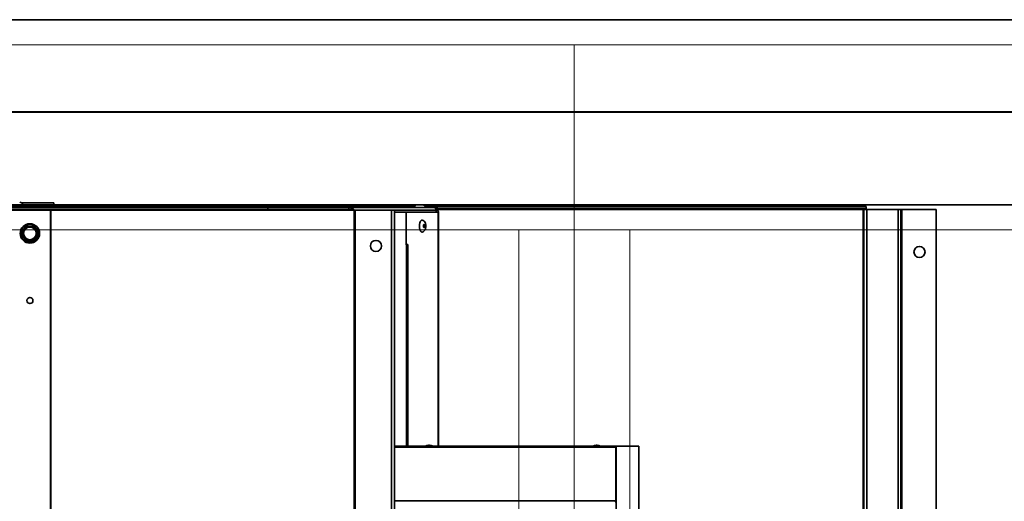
# Model space of a CAD drawing. Header units: millimetres. Extents: x 42175 to 97175, y 10092 to 468192.
# Tile 159 of 256: x 76848 to 77380, y 21817 to 22077. Entities that reach past the tile are written whole.
import ezdxf

# ---------------------------------------------------------------- set-up
doc = ezdxf.new("R2010")
doc.units = ezdxf.units.MM
doc.header["$XCLIPFRAME"] = 2
doc.linetypes.add('Dashed2cust', pattern=[50, 25, -25])
for name, color, linetype in [('AHU03-3-43409OBJ', 8, 'Continuous'), ('AHU03-3-73168OBJ', 8, 'Continuous'), ('AHU03-3-73169OBJ', 8, 'Continuous'), ('AHU03-3-73172OBJ', 8, 'Continuous'), ('AHU03-3-73173OBJ', 8, 'Continuous'), ('AHU03-3-73175OBJ', 8, 'Continuous'), ('AHU03-3-73206OBJ', 8, 'Continuous'), ('AHU03-3-73214OBJ', 8, 'Continuous'), ('AHU03-3-73218OBJ', 8, 'Continuous'), ('AHU03-3-73237OBJ', 8, 'Continuous'), ('DRILL_SCR_48X19OBJ', 8, 'Continuous'), ('FLUID-N1', 8, 'Continuous'), ('FLUID-N1-INS', 8, 'Continuous'), ('RIVET_32X8OBJ', 8, 'Continuous'), ('S_TAP_SCR_42X13OBJ', 8, 'Continuous')]:
    doc.layers.add(name, color=color, linetype=linetype)
picture_1 = doc.add_image_def('image2.bmp', size_in_pixel=(2333, 386))

msp = doc.modelspace()

# ---------------------------------------------------------------- linework, layer by layer
at = {"color": 8, "linetype": 'Dashed2cust', "lineweight": 35, "ltscale": 100}
for p, q in [((78910.98, 22077.35), (72970.98, 22077.35)), ((79642.98, 22077.35), (73336.98, 22077.35))]:
    msp.add_line(p, q, dxfattribs=at)
at = {"color": 8, "linetype": 'Continuous', "lineweight": 35, "ltscale": 100}
for p, q in [((77418.98, 22027.35), (75560.98, 22027.35)), ((77418.98, 22027.35), (75560.98, 22027.35)), ((77418.98, 21977.35), (75560.98, 21977.35)), ((77418.98, 21977.35), (75560.98, 21977.35))]:
    msp.add_line(p, q, dxfattribs=at)
at = {"color": 8, "linetype": 'Continuous', "lineweight": 35, "ltscale": 100, "flags": 128}
msp.add_lwpolyline([(72970.9, 22027.35), (79642.98, 22027.35), (79642.98, 21046.35), (72970.9, 21046.35)], close=True, dxfattribs=at)
at = {"layer": 'AHU03-3-43409OBJ', "color": 8, "linetype": 'Continuous', "lineweight": 35, "ltscale": 100}
for p, q in [((77050.83, 21846.85), (77169.87, 21846.85)), ((77050.83, 21846.35), (77170.33, 21846.35)), ((77170.33, 21846.35), (77170.33, 21817.35)), ((77050.83, 21817.35), (77170.33, 21817.35))]:
    msp.add_line(p, q, dxfattribs=at)
at = {"layer": 'AHU03-3-43409OBJ', "color": 8, "linetype": 'Continuous', "lineweight": 35, "ltscale": 100, "flags": 128}
for points in [[(77169.99, 21846.83), (77169.87, 21846.85)], [(77170.33, 21846.35), (77170.23, 21846.65), (77169.99, 21846.83)], [(77169.87, 21816.85), (77170.19, 21816.99), (77170.33, 21817.35)]]:
    msp.add_lwpolyline(points, dxfattribs=at)
at = {"layer": 'AHU03-3-73168OBJ', "color": 8, "linetype": 'Continuous', "lineweight": 35, "ltscale": 100}
for p, q in [((77057.13, 21973.35), (77074.56, 21973.35)), ((77057.23, 21955.85), (77057.23, 21973.35)), ((77074.42, 21973.35), (77074.42, 21846.85)), ((77074.56, 21973.35), (77074.56, 21846.85)), ((77057.13, 21955.85), (77058.08, 21955.85)), ((77057.17, 21955.6), (77057.17, 21955.85)), ((77058.08, 21846.85), (77058.08, 21955.85))]:
    msp.add_line(p, q, dxfattribs=at)
for radius, end in [(1.5, 80.8785), (0.5, 51.5567)]:
    msp.add_arc((77073.06, 21973.35), radius, 0, end, dxfattribs=at)
at = {"layer": 'AHU03-3-73169OBJ', "color": 8, "linetype": 'Continuous', "lineweight": 35, "ltscale": 100}
msp.add_line((76864.49, 21974.35), (76864.49, 21974.83), dxfattribs=at)
at = {"layer": 'AHU03-3-73172OBJ', "color": 8, "linetype": 'Continuous', "lineweight": 35, "ltscale": 100}
for p, q in [((77026.2, 21975.85), (77073.98, 21975.85)), ((77073.98, 21975.85), (77073.98, 21974.85)), ((77073.37, 21974.35), (77050.83, 21974.35)), ((77073.29, 21974.85), (77073.98, 21974.85)), ((77073.37, 21974.35), (77073.37, 21973.35))]:
    msp.add_line(p, q, dxfattribs=at)
at = {"layer": 'AHU03-3-73172OBJ', "color": 8, "linetype": 'Continuous', "lineweight": 35, "ltscale": 100, "flags": 128}
for points in [[(77072.01, 21975.85), (77072.42, 21975.77), (77072.8, 21975.57), (77073.1, 21975.25), (77073.29, 21974.85)], [(76864.76, 21974.8), (76864.88, 21974.7)], [(76864.94, 21974.62), (76865.01, 21974.45)]]:
    msp.add_lwpolyline(points, dxfattribs=at)
at = {"layer": 'AHU03-3-73172OBJ', "color": 8, "linetype": 'Continuous', "lineweight": 35, "ltscale": 100}
for centre, radius, start, end in [((76864.51, 21974.37), 0.495, 31.1748, 42.1112), ((76864.46, 21974.35), 0.551, 0.0348, 10.4529), ((76864.27, 21974.35), 1.65, 0.0122, 6.2142), ((77071.74, 21974.35), 1.63, 8.2599, 17.7474), ((77071.72, 21974.35), 1.65, 0.0182, 8.2945)]:
    msp.add_arc(centre, radius, start, end, dxfattribs=at)
at = {"layer": 'AHU03-3-73173OBJ', "color": 8, "linetype": 'Continuous', "lineweight": 35, "ltscale": 100}
for p, q in [((77057.13, 21973.35), (77050.83, 21973.35)), ((77057.13, 21973.35), (77057.13, 21955.6)), ((77057.48, 21955.6), (77057.13, 21955.6)), ((77057.34, 21846.85), (77057.34, 21955.6)), ((77057.48, 21846.85), (77057.48, 21955.6))]:
    msp.add_line(p, q, dxfattribs=at)
at = {"layer": 'AHU03-3-73175OBJ', "color": 8, "linetype": 'Continuous', "lineweight": 35, "ltscale": 100}
for p, q in [((76965.98, 21977.35), (76167.98, 21977.35)), ((76957.98, 21976.35), (76840.03, 21976.35)), ((76957.98, 21976.35), (76957.98, 21977.35)), ((76965.98, 21976.35), (76965.98, 21977.35))]:
    msp.add_line(p, q, dxfattribs=at)
at = {"layer": 'AHU03-3-73206OBJ', "color": 8, "linetype": 'Continuous', "lineweight": 35, "ltscale": 100}
for q in [(76849.59, 21978.35), (76866.98, 21977.35)]:
    msp.add_line((76866.98, 21978.35), q, dxfattribs=at)
at = {"layer": 'AHU03-3-73214OBJ', "color": 8, "linetype": 'Continuous', "lineweight": 35, "ltscale": 100}
for p, q in [((77026.2, 21975.85), (76843.98, 21975.85)), ((76982.43, 21975.85), (76982.43, 21974.85)), ((77026.2, 21975.85), (77026.2, 21974.85)), ((77028.52, 21975.2), (77028.18, 21974.63)), ((77026.2, 21974.85), (76843.98, 21974.85)), ((76843.98, 21974.35), (77050.83, 21974.35)), ((76865.15, 21974.35), (76865.15, 21095.85)), ((76865.36, 21974.35), (76865.36, 21095.85)), ((77029.03, 21095.85), (77029.03, 21974.35)), ((77029.66, 21095.85), (77029.66, 21974.35)), ((77049.33, 21095.85), (77049.33, 21974.35)), ((77050.83, 21095.85), (77050.83, 21974.35))]:
    msp.add_line(p, q, dxfattribs=at)
at = {"layer": 'AHU03-3-73214OBJ', "color": 8, "linetype": 'Continuous', "lineweight": 35, "ltscale": 100, "flags": 128}
for points in [[(77026.2, 21975.85), (77027.11, 21975.75), (77027.97, 21975.47), (77028.52, 21975.2)], [(77028.52, 21975.2), (77029.31, 21974.5)], [(76865.68, 21974.6), (76866.06, 21974.48)], [(76866.06, 21974.48), (76866.42, 21974.35)], [(77026.2, 21974.85), (77027.85, 21974.69)], [(77028.18, 21974.63), (77028.61, 21974.49)], [(77028.61, 21974.49), (77029.03, 21974.35)]]:
    msp.add_lwpolyline(points, dxfattribs=at)
at = {"layer": 'AHU03-3-73214OBJ', "color": 8, "linetype": 'Continuous', "lineweight": 35, "ltscale": 100}
for centre, radius in [((77040.83, 21955.1), 3), ((76853.98, 21925.6), 1.65)]:
    msp.add_circle(centre, radius, dxfattribs=at)
for centre, radius, start, end in [((76863.69, 21967.9), 6.98, 73.4489, 76.7483), ((77025.71, 21962.83), 12.06, 78.1956, 79.7501), ((77023.47, 21968.95), 8.06, 42.0854, 43.5419)]:
    msp.add_arc(centre, radius, start, end, dxfattribs=at)
at = {"layer": 'AHU03-3-73218OBJ', "color": 8, "linetype": 'Continuous', "lineweight": 35, "ltscale": 100}
for p, q in [((76955.37, 21976.39), (77061.56, 21976.39)), ((76955.37, 21976.35), (76955.37, 21975.85)), ((77067.6, 21976.39), (77305.61, 21976.39)), ((77073.98, 21975.39), (77305.61, 21975.39)), ((77303.87, 21975.36), (77073.98, 21975.36)), ((77305.61, 21975.36), (77303.87, 21975.36)), ((77305.61, 21976.39), (77305.61, 21975.39)), ((77305.61, 21975.39), (77305.61, 21975.36)), ((77303.96, 21974.86), (77073.98, 21974.86)), ((77303.96, 21974.86), (77303.96, 21348.84)), ((77303.96, 21974.86), (77304.13, 21974.86)), ((77303.96, 21974.85), (77343.37, 21974.85)), ((77304.37, 21348.85), (77304.37, 21974.85)), ((77305.87, 21348.85), (77305.87, 21974.85)), ((77322.87, 21348.85), (77322.87, 21974.85)), ((77324.37, 21348.85), (77324.37, 21974.85)), ((77324.87, 21974.85), (77324.87, 21348.85)), ((77343.37, 21348.85), (77343.37, 21974.85))]:
    msp.add_line(p, q, dxfattribs=at)
at = {"layer": 'AHU03-3-73218OBJ', "color": 8, "linetype": 'Continuous', "lineweight": 35, "ltscale": 100, "flags": 128}
for points in [[(77303.96, 21974.9), (77303.95, 21975.08), (77303.93, 21975.23), (77303.9, 21975.32), (77303.87, 21975.36)], [(77304.13, 21974.86), (77304.13, 21974.98), (77304.12, 21975.36)]]:
    msp.add_lwpolyline(points, dxfattribs=at)
at = {"layer": 'AHU03-3-73218OBJ', "color": 8, "linetype": 'Continuous', "lineweight": 35, "ltscale": 100}
msp.add_circle((77334.37, 21951.85), 3, dxfattribs=at)
msp.add_arc((77301.09, 21974.86), 2.87, 359.9997, 0.8759, dxfattribs=at)
at = {"layer": 'AHU03-3-73237OBJ', "color": 8, "linetype": 'Continuous', "lineweight": 35, "ltscale": 100}
for p, q in [((77169.87, 21846.85), (77182.84, 21846.85)), ((77170.54, 21476.85), (77170.54, 21846.85)), ((77182.79, 21476.85), (77182.79, 21846.85)), ((77182.84, 21476.85), (77182.84, 21846.85))]:
    msp.add_line(p, q, dxfattribs=at)
at = {"layer": 'DRILL_SCR_48X19OBJ', "color": 8, "linetype": 'Continuous', "lineweight": 35, "ltscale": 100}
for p, q in [((76851.59, 21965.7), (76849.45, 21962)), ((76851.43, 21964.82), (76850.13, 21962.58)), ((76851.17, 21964.97), (76851.43, 21964.82)), ((76851.43, 21964.82), (76851.33, 21964.93)), ((76851.85, 21965.85), (76856.12, 21965.85)), ((76852.64, 21965.69), (76852.69, 21965.55)), ((76852.69, 21965.55), (76852.69, 21965.85)), ((76852.69, 21965.55), (76855.28, 21965.55)), ((76855.28, 21965.85), (76855.28, 21965.55)), ((76855.28, 21965.55), (76855.33, 21965.69)), ((76858.52, 21962), (76856.38, 21965.7)), ((76856.54, 21964.82), (76856.8, 21964.97)), ((76856.64, 21964.93), (76856.54, 21964.82)), ((76856.54, 21964.82), (76857.83, 21962.58)), ((76851.59, 21958), (76849.45, 21961.7)), ((76850.13, 21962.58), (76849.87, 21962.73)), ((76849.87, 21960.97), (76850.13, 21961.12)), ((76849.99, 21962.6), (76850.13, 21962.58)), ((76850.13, 21961.12), (76849.99, 21961.09)), ((76851.43, 21958.88), (76850.13, 21961.12)), ((76856.38, 21958), (76858.52, 21961.7)), ((76857.83, 21961.12), (76856.54, 21958.88)), ((76858.09, 21962.73), (76857.83, 21962.58)), ((76857.83, 21962.58), (76857.98, 21962.6)), ((76857.83, 21961.12), (76858.09, 21960.97)), ((76857.98, 21961.09), (76857.83, 21961.12)), ((76851.43, 21958.88), (76851.17, 21958.73)), ((76851.33, 21958.76), (76851.43, 21958.88)), ((76851.85, 21957.85), (76856.12, 21957.85)), ((76852.69, 21958.15), (76852.64, 21958)), ((76852.69, 21957.85), (76852.69, 21958.15)), ((76855.28, 21958.15), (76852.69, 21958.15)), ((76855.33, 21958), (76855.28, 21958.15)), ((76855.28, 21958.15), (76855.28, 21957.85)), ((76856.8, 21958.73), (76856.54, 21958.88)), ((76856.54, 21958.88), (76856.64, 21958.76))]:
    msp.add_line(p, q, dxfattribs=at)
at = {"layer": 'DRILL_SCR_48X19OBJ', "color": 8, "linetype": 'Continuous', "lineweight": 35, "ltscale": 100, "flags": 128}
for points in [[(76851.33, 21964.93), (76851.27, 21964.96), (76851.22, 21964.97), (76851.2, 21964.97), (76851.18, 21964.97), (76851.17, 21964.97)], [(76851.77, 21965.68), (76851.55, 21965.3), (76851.33, 21964.93)], [(76851.59, 21965.7), (76851.61, 21965.71), (76851.63, 21965.71), (76851.65, 21965.71), (76851.71, 21965.7), (76851.77, 21965.68)], [(76851.85, 21965.85), (76851.82, 21965.83), (76851.81, 21965.82), (76851.8, 21965.8), (76851.79, 21965.75), (76851.77, 21965.68)], [(76852.69, 21965.85), (76852.68, 21965.84), (76852.67, 21965.82), (76852.66, 21965.8), (76852.66, 21965.78), (76852.65, 21965.75), (76852.64, 21965.69)], [(76855.33, 21965.69), (76855.32, 21965.75), (76855.31, 21965.8), (76855.3, 21965.82), (76855.29, 21965.84), (76855.28, 21965.85)], [(76856.12, 21965.85), (76856.14, 21965.83), (76856.15, 21965.82), (76856.16, 21965.8), (76856.18, 21965.75), (76856.2, 21965.68)], [(76856.38, 21965.7), (76856.36, 21965.71), (76856.34, 21965.71), (76856.32, 21965.71), (76856.26, 21965.7), (76856.2, 21965.68)], [(76856.8, 21964.97), (76856.78, 21964.97), (76856.77, 21964.97), (76856.75, 21964.97), (76856.73, 21964.96), (76856.7, 21964.96), (76856.64, 21964.93)], [(76849.45, 21962), (76849.45, 21961.97), (76849.46, 21961.95), (76849.47, 21961.93), (76849.51, 21961.89), (76849.56, 21961.85)], [(76849.45, 21961.7), (76849.45, 21961.72), (76849.46, 21961.74), (76849.47, 21961.76), (76849.51, 21961.8), (76849.56, 21961.85)], [(76849.87, 21962.73), (76849.88, 21962.71), (76849.88, 21962.69), (76849.9, 21962.68), (76849.91, 21962.66), (76849.93, 21962.64), (76849.99, 21962.6)], [(76849.99, 21961.09), (76849.93, 21961.05), (76849.9, 21961.01), (76849.88, 21961), (76849.87, 21960.99), (76849.87, 21960.97)], [(76857.98, 21962.6), (76858.03, 21962.64), (76858.07, 21962.68), (76858.08, 21962.69), (76858.09, 21962.71), (76858.09, 21962.73)], [(76858.09, 21960.97), (76858.09, 21960.98), (76858.09, 21961), (76858.07, 21961.01), (76858.06, 21961.03), (76858.03, 21961.05), (76857.98, 21961.09)], [(76858.52, 21962), (76858.52, 21961.97), (76858.51, 21961.95), (76858.5, 21961.93), (76858.46, 21961.89), (76858.41, 21961.85)], [(76858.52, 21961.7), (76858.52, 21961.72), (76858.51, 21961.74), (76858.5, 21961.76), (76858.46, 21961.8), (76858.41, 21961.85)], [(76851.17, 21958.73), (76851.18, 21958.72), (76851.2, 21958.72), (76851.22, 21958.72), (76851.24, 21958.73), (76851.27, 21958.74), (76851.33, 21958.76)], [(76851.33, 21958.76), (76851.55, 21958.39), (76851.77, 21958.02)], [(76851.59, 21958), (76851.61, 21957.98), (76851.63, 21957.98), (76851.65, 21957.98), (76851.71, 21957.99), (76851.77, 21958.02)], [(76851.85, 21957.85), (76851.82, 21957.86), (76851.81, 21957.87), (76851.8, 21957.89), (76851.79, 21957.95), (76851.77, 21958.02)], [(76852.64, 21958), (76852.65, 21957.94), (76852.66, 21957.89), (76852.67, 21957.87), (76852.68, 21957.86), (76852.69, 21957.85)], [(76855.28, 21957.85), (76855.29, 21957.86), (76855.3, 21957.87), (76855.31, 21957.89), (76855.31, 21957.91), (76855.32, 21957.94), (76855.33, 21958)], [(76856.12, 21957.85), (76856.14, 21957.86), (76856.15, 21957.87), (76856.16, 21957.89), (76856.18, 21957.95), (76856.2, 21958.02)], [(76856.38, 21958), (76856.36, 21957.98), (76856.34, 21957.98), (76856.32, 21957.98), (76856.26, 21957.99), (76856.2, 21958.02)], [(76856.64, 21958.76), (76856.7, 21958.74), (76856.75, 21958.72), (76856.77, 21958.72), (76856.78, 21958.72), (76856.8, 21958.73)]]:
    msp.add_lwpolyline(points, dxfattribs=at)
at = {"layer": 'DRILL_SCR_48X19OBJ', "color": 8, "linetype": 'Continuous', "lineweight": 35, "ltscale": 100}
for radius in [5.25, 4.95, 3.7, 3.4]:
    msp.add_circle((76853.98, 21961.85), radius, dxfattribs=at)
for centre, radius, start, end in [((76853.98, 21961.85), 4.07, 109.2586, 130.759), ((76853.98, 21961.85), 3.92, 109.2696, 130.7299), ((76851.85, 21965.55), 0.3, 90, 150), ((76856.03, 21688.39), 277.31, 90.6998, 90.8793), ((76853.98, 21961.85), 3.92, 49.2683, 70.7314), ((76851.83, 21673.45), 292.26, 89.1434, 89.3136), ((76853.98, 21961.85), 4.07, 49.2707, 70.7293), ((76856.12, 21965.55), 0.3, 30, 90), ((76647.37, 21840.83), 243.3, 30.6693, 30.8737), ((76849.71, 21961.85), 0.3, 150, 210), ((77057.75, 21845.84), 238.33, 150.6638, 150.8725), ((77046.91, 22071.83), 225.92, 209.1323, 209.3523), ((76853.98, 21961.85), 4.07, 169.273, 190.72), ((76853.98, 21961.85), 3.92, 169.2678, 190.7322), ((76853.98, 21961.85), 3.92, 349.2678, 10.7322), ((76853.98, 21961.85), 4.07, 349.2568, 10.7399), ((76476, 21748.51), 437.89, 29.1559, 29.2696), ((76610.46, 22099.96), 283.82, 330.7044, 330.8798), ((76858.26, 21961.85), 0.3, 330, 30), ((76853.98, 21961.85), 4.07, 229.2401, 250.7376), ((76853.98, 21961.85), 3.92, 229.2702, 250.7303), ((76851.85, 21958.15), 0.3, 210, 270), ((76857.61, 22352.78), 394.8, 269.1531, 269.2792), ((76853.98, 21961.85), 3.92, 289.2686, 310.7317), ((76853.98, 21961.85), 4.07, 289.2708, 310.7293), ((76852.49, 22201.18), 243.19, 270.6692, 270.8737), ((76856.12, 21958.15), 0.3, 270, 330), ((76605.02, 22108.08), 292.59, 329.1434, 329.3134)]:
    msp.add_arc(centre, radius, start, end, dxfattribs=at)
at = {"layer": 'FLUID-N1', "color": 8, "linetype": 'Continuous', "lineweight": 13, "ltscale": 100}
for p, q in [((77147.98, 21963.82), (75647.98, 21963.82)), ((78647.98, 21963.82), (77147.98, 21963.82))]:
    msp.add_line(p, q, dxfattribs=at)
at = {"layer": 'FLUID-N1', "color": 8, "linetype": 'Continuous', "lineweight": 18, "ltscale": 100}
for p, q in [((77117.98, 21063.82), (77117.98, 21963.82)), ((77177.98, 21063.82), (77177.98, 21963.82))]:
    msp.add_line(p, q, dxfattribs=at)
at = {"layer": 'FLUID-N1-INS', "color": 8, "linetype": 'Continuous', "lineweight": 13, "ltscale": 100}
for p, q in [((75647.98, 22063.82), (77147.98, 22063.82)), ((77147.98, 20963.82), (77147.98, 22063.82)), ((77147.98, 22063.82), (78647.98, 22063.82)), ((77147.98, 20963.82), (77147.98, 22063.82))]:
    msp.add_line(p, q, dxfattribs=at)
at = {"layer": 'RIVET_32X8OBJ', "color": 8, "linetype": 'Continuous', "lineweight": 35, "ltscale": 100}
for p, q in [((76848.58, 21975.85), (76848.58, 21976.35)), ((77066.08, 21977.23), (77063.08, 21977.23)), ((77066.69, 21966.55), (77066.85, 21966.55)), ((77066.69, 21965.15), (77066.85, 21965.15))]:
    msp.add_line(p, q, dxfattribs=at)
at = {"layer": 'RIVET_32X8OBJ', "color": 8, "linetype": 'Continuous', "lineweight": 35, "ltscale": 100, "flags": 128}
for points in [[(77064.53, 21967.45), (77064.57, 21967.61), (77064.72, 21968.06)], [(77064.72, 21968.06), (77064.84, 21968.33), (77064.97, 21968.55), (77065.11, 21968.74), (77065.25, 21968.9), (77065.41, 21969.01), (77065.56, 21969.07), (77065.72, 21969.1), (77065.88, 21969.08)], [(77065.88, 21969.08), (77066.35, 21968.89), (77066.76, 21968.6), (77067.09, 21968.24), (77067.35, 21967.82), (77067.54, 21967.37), (77067.68, 21966.88), (77067.75, 21966.37), (77067.78, 21965.85)], [(77067.78, 21965.85), (77067.75, 21965.32), (77067.68, 21964.81), (77067.54, 21964.32), (77067.35, 21963.87), (77067.09, 21963.45), (77066.76, 21963.09), (77066.35, 21962.8), (77065.88, 21962.62)], [(77066.51, 21965.85), (77066.52, 21966.06), (77066.56, 21966.25), (77066.61, 21966.42), (77066.69, 21966.55)], [(77066.51, 21965.85), (77066.52, 21965.64), (77066.56, 21965.44), (77066.61, 21965.27), (77066.69, 21965.15)], [(77066.55, 21965.85), (77066.58, 21966.11), (77066.6, 21966.24), (77066.64, 21966.34), (77066.68, 21966.43), (77066.74, 21966.49), (77066.79, 21966.53), (77066.85, 21966.55)], [(77066.55, 21965.85), (77066.58, 21965.58), (77066.6, 21965.46), (77066.64, 21965.35), (77066.68, 21965.26), (77066.74, 21965.2), (77066.79, 21965.16), (77066.85, 21965.15)], [(77066.69, 21966.55), (77066.72, 21966.59), (77066.76, 21966.62), (77066.81, 21966.64), (77066.85, 21966.65)], [(77066.69, 21965.15), (77066.72, 21965.1), (77066.76, 21965.07), (77066.81, 21965.05), (77066.85, 21965.05)], [(77066.85, 21966.65), (77066.91, 21966.63), (77066.98, 21966.59), (77067.04, 21966.51), (77067.09, 21966.41), (77067.13, 21966.29), (77067.16, 21966.15), (77067.18, 21966), (77067.19, 21965.85)], [(77066.85, 21966.55), (77066.91, 21966.53), (77066.96, 21966.49), (77067.01, 21966.43), (77067.06, 21966.34), (77067.09, 21966.24), (77067.12, 21966.11), (77067.14, 21965.85)], [(77066.85, 21965.15), (77066.91, 21965.16), (77066.96, 21965.2), (77067.01, 21965.26), (77067.06, 21965.35), (77067.09, 21965.46), (77067.12, 21965.58), (77067.14, 21965.85)], [(77066.85, 21965.05), (77066.91, 21965.06), (77066.98, 21965.11), (77067.04, 21965.18), (77067.09, 21965.28), (77067.13, 21965.4), (77067.16, 21965.54), (77067.18, 21965.69), (77067.19, 21965.85)], [(77064.53, 21964.25), (77064.57, 21964.08), (77064.72, 21963.63)], [(77064.72, 21963.63), (77064.84, 21963.37), (77064.97, 21963.14), (77065.11, 21962.95), (77065.25, 21962.8), (77065.41, 21962.69), (77065.56, 21962.62), (77065.72, 21962.6), (77065.88, 21962.62)]]:
    msp.add_lwpolyline(points, dxfattribs=at)
at = {"layer": 'RIVET_32X8OBJ', "color": 8, "linetype": 'Continuous', "lineweight": 35, "ltscale": 100}
for centre, radius, start, end in [((76848.48, 21976.93), 1.8, 13.5362, 90), ((77063.08, 21975.43), 1.8, 90, 166.4638), ((77066.08, 21975.43), 1.8, 13.5362, 90), ((77072.01, 21965.85), 7.66, 176.6873, 183.3127), ((77071.78, 21965.86), 7.43, 174.9869, 176.6779), ((77071.78, 21965.83), 7.43, 183.3221, 185.0131), ((77071.41, 21965.89), 7.06, 171.4999, 174.9934), ((77071.41, 21965.8), 7.06, 185.0066, 188.5001), ((77070.71, 21965.99), 6.35, 168.2242, 171.4738), ((77070.71, 21965.7), 6.35, 188.5262, 191.7758), ((77070.12, 21966.11), 5.74, 166.5615, 168.1781), ((77070.12, 21965.58), 5.74, 191.8219, 193.4385)]:
    msp.add_arc(centre, radius, start, end, dxfattribs=at)
at = {"layer": 'S_TAP_SCR_42X13OBJ', "color": 8, "linetype": 'Continuous', "lineweight": 35, "ltscale": 100}
for p, q in [((77069.72, 21847.35), (77069.21, 21847.35)), ((77160.35, 21847.35), (77159.84, 21847.35))]:
    msp.add_line(p, q, dxfattribs=at)
at = {"layer": 'S_TAP_SCR_42X13OBJ', "color": 8, "linetype": 'Continuous', "lineweight": 35, "ltscale": 100, "flags": 128}
for points in [[(77067.46, 21846.85), (77068.31, 21847.22), (77069.21, 21847.35)], [(77069.72, 21847.35), (77070.44, 21847.27), (77071.13, 21847.05)], [(77069.72, 21847.31), (77070.36, 21847.14), (77070.96, 21846.85)], [(77070.18, 21847.31), (77070.7, 21847.2), (77071.2, 21847)], [(77158.09, 21846.85), (77158.94, 21847.22), (77159.84, 21847.35)], [(77160.35, 21847.35), (77161.28, 21847.22), (77162.15, 21846.85)], [(77160.35, 21847.31), (77160.99, 21847.14), (77161.59, 21846.85)], [(77160.81, 21847.31), (77161.48, 21847.15), (77162.11, 21846.85)]]:
    msp.add_lwpolyline(points, dxfattribs=at)
at = {"layer": 'S_TAP_SCR_42X13OBJ', "color": 8, "linetype": 'Continuous', "lineweight": 35, "ltscale": 100}
for centre, radius, start, end in [((77069.21, 21844.05), 3.3, 81.1688, 89.9889), ((77069.72, 21844.06), 3.29, 85.7557, 89.9983), ((77069.72, 21844.05), 3.29, 84.0572, 85.7558), ((77069.72, 21844.05), 3.3, 82.0643, 84.0567), ((77069.68, 21843.74), 3.61, 59.3227, 66.2388), ((77069.65, 21843.86), 3.5, 58.6233, 63.8262), ((77159.84, 21844.05), 3.3, 81.1688, 89.9889), ((77160.35, 21844.06), 3.29, 85.7557, 89.9983), ((77160.35, 21844.05), 3.29, 84.0572, 85.7558), ((77160.35, 21844.05), 3.3, 82.0643, 84.0567)]:
    msp.add_arc(centre, radius, start, end, dxfattribs=at)

# ---------------------------------------------------------------- pictures from other files: only their frames are drawn
at = {"color": 8, "lineweight": 13}
image = msp.add_image(picture_1, insert=(74040.73, 21044.06), size_in_units=(5943.45, 983.7), dxfattribs=at)
image.set_boundary_path([(-0.5, -0.5), (2332.5, 385.5)])

doc.saveas('drawing.dxf')
